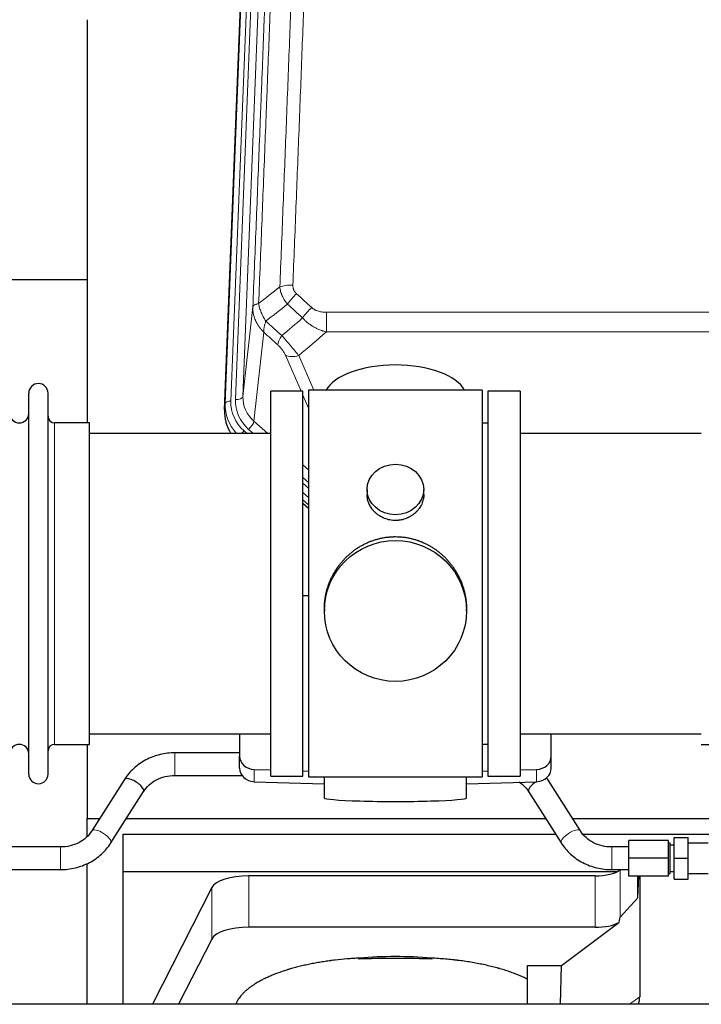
# Model space of a CAD drawing. Header units: inches. Extents: x 0 to 23760, y -13 to 16800.
# Tile 23 of 207: x 3525 to 3886, y 7582 to 8103. Entities that reach past the tile are written whole.
import ezdxf

# ---------------------------------------------------------------- set-up
doc = ezdxf.new("R2010")
doc.units = ezdxf.units.IN
doc.layers.add('254', color=7, linetype='Continuous', true_color=0xffffff)

msp = doc.modelspace()

# ---------------------------------------------------------------- linework, layer by layer
at = {"layer": '254', "color": 110, "linetype": 'Continuous', "lineweight": 13}
for p, q in [((3633.824, 7900.038), (3646.935, 8233.06)), ((3649.929, 8234.28), (3636.818, 7901.258)), ((3639.21, 7902.094), (3652.276, 8233.988)), ((3656.268, 8235.614), (3643.202, 7903.721)), ((3643.202, 7903.721), (3648.449, 7951.127)), ((3687.379, 7948.326), (3687.379, 7937.895)), ((3687.379, 7948.326), (3920.551, 7948.326)), ((3654.264, 7937.775), (3649.039, 7890.575)), ((3920.551, 7937.895), (3687.379, 7937.895)), ((3674.003, 7906.594), (3665.691, 7925.525)), ((3672.752, 7925.375), (3680.81, 7907.023)), ((3677.965, 7897.569), (3674.966, 7904.401)), ((3633.443, 7896.601), (3633.824, 7900.038)), ((3543.465, 7719.444), (3543.465, 7889.744)), ((3646.215, 7886.32), (3648.724, 7884.094)), ((3649.039, 7890.575), (3656.347, 7884.094)), ((3643.823, 7885.484), (3645.39, 7884.094)), ((3674.965, 7867.579), (3677.965, 7864.918)), ((3674.965, 7860.818), (3677.965, 7858.157)), ((3674.965, 7857.861), (3677.965, 7855.2)), ((3677.965, 7850.129), (3674.965, 7852.79)), ((3674.965, 7847.282), (3677.965, 7844.621)), ((3607.143, 7702.945), (3607.143, 7714.945)), ((3649.186, 7699.677), (3649.186, 7706.141)), ((3798.745, 7699.677), (3798.745, 7706.141)), ((3546.522, 7653.098), (3546.522, 7665.098)), ((3838.522, 7653.098), (3838.522, 7665.098)), ((3843.038, 7627.985), (3843.038, 7652.876)), ((3646.33, 7622.523), (3646.33, 7649.777)), ((3829.721, 7622.523), (3829.721, 7649.777)), ((3626.699, 7616.332), (3626.699, 7643.586)), ((3847.984, 7581.744), (3853.336, 7585.764))]:
    msp.add_line(p, q, dxfattribs=at)
at = {"layer": '254', "color": 2, "linetype": 'Continuous', "lineweight": 25}
for p, q in [((3633.443, 7896.601), (3646.561, 8229.802)), ((3560.625, 8103.321), (3560.625, 7889.744)), ((3560.67, 7965.464), (3488.637, 7965.464)), ((3529.765, 7703.694), (3529.765, 7905.494)), ((3539.965, 7703.694), (3539.965, 7905.494)), ((3674.965, 7906.594), (3657.965, 7906.594)), ((3657.965, 7702.594), (3657.965, 7906.594)), ((3674.965, 7702.594), (3674.965, 7906.594)), ((3677.965, 7907.024), (3677.965, 7702.164)), ((3769.965, 7907.024), (3677.965, 7907.024)), ((3769.965, 7907.024), (3769.965, 7702.164)), ((3772.965, 7906.594), (3772.965, 7702.594)), ((3789.965, 7906.594), (3772.965, 7906.594)), ((3789.965, 7906.594), (3789.965, 7702.594)), ((3561.965, 7889.744), (3543.465, 7889.744)), ((3561.965, 7719.444), (3561.965, 7889.744)), ((3772.965, 7889.594), (3769.965, 7889.594)), ((3657.965, 7884.094), (3561.965, 7884.094)), ((3885.965, 7884.094), (3789.965, 7884.094)), ((3708.918, 7854.463), (3708.918, 7851.89)), ((3739.013, 7851.878), (3739.013, 7854.463)), ((3677.965, 7846.353), (3674.965, 7849.015)), ((3674.965, 7847.015), (3677.965, 7844.353)), ((3677.966, 7798.197), (3674.966, 7798.105)), ((3686.326, 7791.243), (3686.326, 7790.105)), ((3761.605, 7790.105), (3761.605, 7791.243)), ((3561.965, 7725.094), (3657.965, 7725.094)), ((3641.465, 7725.094), (3641.465, 7713.233)), ((3789.965, 7725.094), (3885.965, 7725.094)), ((3806.465, 7713.233), (3806.465, 7725.094)), ((3543.465, 7719.444), (3561.965, 7719.444)), ((3560.625, 7719.447), (3560.625, 7680.24)), ((3769.965, 7719.594), (3772.965, 7719.594)), ((3885.965, 7719.444), (3904.465, 7719.444)), ((3641.465, 7714.945), (3607.143, 7714.945)), ((3641.465, 7706.769), (3641.465, 7713.233)), ((3806.465, 7706.769), (3806.465, 7713.233)), ((3649.186, 7706.141), (3657.966, 7705.869)), ((3674.966, 7705.343), (3677.966, 7705.25)), ((3769.965, 7705.25), (3772.964, 7705.343)), ((3789.965, 7705.869), (3798.745, 7706.141)), ((3580.432, 7700.84), (3563.112, 7673.651)), ((3607.143, 7702.945), (3642.727, 7702.945)), ((3649.186, 7699.677), (3686.302, 7698.527)), ((3657.965, 7702.594), (3674.965, 7702.594)), ((3677.965, 7702.164), (3725.277, 7702.164)), ((3686.301, 7702.164), (3686.301, 7691.1)), ((3725.277, 7702.164), (3769.965, 7702.164)), ((3761.628, 7698.527), (3798.745, 7699.677)), ((3761.629, 7691.1), (3761.629, 7702.164)), ((3772.965, 7702.594), (3789.965, 7702.594)), ((3821.931, 7673.651), (3804.611, 7700.84)), ((3573.233, 7667.203), (3590.553, 7694.393)), ((3794.49, 7694.393), (3811.811, 7667.203)), ((3560.625, 7670.664), (3560.625, 7680.24)), ((3560.625, 7680.24), (3567.313, 7680.24)), ((3581.541, 7680.24), (3803.512, 7680.24)), ((3817.733, 7680.24), (4048.625, 7680.24)), ((3579.625, 7671.929), (3579.625, 7652.126)), ((3579.625, 7671.929), (3808.795, 7671.929)), ((3823.361, 7671.929), (4009.625, 7671.929)), ((3847.522, 7659.098), (3847.522, 7668.598)), ((3868.522, 7668.598), (3847.522, 7668.598)), ((3868.522, 7659.098), (3868.522, 7668.598)), ((3871.522, 7659.098), (3871.522, 7670.098)), ((3871.522, 7670.098), (3879.022, 7670.098)), ((3879.022, 7659.098), (3879.022, 7670.098)), ((3546.522, 7665.098), (3390.522, 7665.098)), ((3847.522, 7665.098), (3838.522, 7665.098)), ((3869.522, 7667.098), (3868.522, 7667.098)), ((3869.522, 7651.098), (3869.522, 7667.098)), ((3871.522, 7666.098), (3869.522, 7666.098)), ((3889.522, 7667.098), (3879.022, 7667.098)), ((3847.522, 7649.598), (3847.522, 7659.098)), ((3868.522, 7659.098), (3847.522, 7659.098)), ((3868.522, 7649.598), (3868.522, 7659.098)), ((3871.522, 7648.098), (3871.522, 7659.098)), ((3871.522, 7659.098), (3879.022, 7659.098)), ((3879.022, 7648.098), (3879.022, 7659.098)), ((3390.522, 7653.098), (3546.522, 7653.098)), ((3560.625, 7581.744), (3560.625, 7656.343)), ((3579.625, 7652.126), (3579.625, 7581.746)), ((3579.625, 7652.126), (3841.818, 7652.126)), ((3838.522, 7653.098), (3847.522, 7653.098)), ((3843.339, 7653.098), (3843.038, 7652.876)), ((3869.522, 7652.098), (3871.522, 7652.098)), ((3829.721, 7649.777), (3646.33, 7649.777)), ((3868.522, 7649.598), (3847.522, 7649.598)), ((3852.356, 7638.131), (3852.356, 7649.598)), ((3852.356, 7638.131), (3852.909, 7649.598)), ((3853.336, 7649.598), (3853.336, 7585.764)), ((3868.522, 7651.098), (3869.522, 7651.098)), ((3871.522, 7648.098), (3879.022, 7648.098)), ((3879.022, 7651.098), (3889.522, 7651.098)), ((3626.699, 7643.586), (3595.235, 7581.745)), ((3843.038, 7627.985), (3852.356, 7638.131)), ((3829.721, 7622.523), (3646.33, 7622.523)), ((3811.949, 7602.36), (3842.202, 7625.079)), ((3626.699, 7616.332), (3609.101, 7581.744)), ((3793.912, 7581.743), (3793.912, 7602.36)), ((3793.912, 7602.36), (3811.949, 7602.36)), ((3811.346, 7581.744), (3811.949, 7602.36)), ((6190.022, 7581.744), (3288.022, 7581.744))]:
    msp.add_line(p, q, dxfattribs=at)
for centre, radius, start, end in [((3534.865, 7905.494), 5.1, 0, 180), ((3524.765, 7894.744), 5, 180, 0), ((3543.465, 7893.244), 3.5, 180, 270), ((3524.765, 7714.444), 5, 0, 180), ((3543.465, 7715.944), 3.5, 90, 180), ((3534.865, 7703.694), 5.1, 180, 0)]:
    msp.add_arc(centre, radius, start, end, dxfattribs=at)
at = {"layer": '254', "color": 110, "linetype": 'Continuous', "lineweight": 13}
for centre, major_axis, ratio, start_param, end_param in [((3669.64, 7958.418), (9.992, -0.404), 0.431453, 1.5882535, 2.3480729), ((3671.612, 7953.824), (-6.729, -7.397), 0.3051216, 4.388767, 5.1358022), ((3679.621, 7946.532), (6.736, 7.391), 0.3030979, 1.2497453, 1.9956357), ((3668.665, 7937.145), (6.719, 7.407), 0.3029797, 1.994528, 2.7400357), ((3672.752, 7931.547), (9.156, 4.02), 0.5833249, 3.617995, 4.4616661), ((3663.229, 7901.375), (-24.034, -0.11), 0.8859493, 6.2442616, 7.0633748), ((3639.21, 7903.941), (-3.997, 0.157), 0.4614673, 1.5889619, 3.1073983), ((3663.229, 7903.222), (-20.033, -0.591), 0.8872905, 6.2219242, 7.0410373), ((3660.837, 7899.155), (27.029, -0.244), 0.8851019, 3.1148362, 3.8326992), ((3636.818, 7899.873), (-2.998, 0.118), 0.4614673, 4.7305545, 6.248991), ((3660.837, 7900.54), (-24.034, -0.11), 0.8859493, 6.2442616, 7.0633748), ((3646.215, 7888.167), (-2.654, -2.992), 0.3265056, 1.2180917, 2.7365282), ((3643.823, 7884.099), (-1.991, -2.244), 0.3265056, 4.3596844, 4.9963838), ((3568.172, 7670.427), (5.06, -3.224), 0.3659982, 0, 3.1309898), ((3816.871, 7670.427), (-5.06, -3.224), 0.3659982, 3.1521955, 6.2831853)]:
    msp.add_ellipse(centre, major_axis=major_axis, ratio=ratio, start_param=start_param, end_param=end_param, dxfattribs=at)
at = {"layer": '254', "color": 2, "linetype": 'Continuous', "lineweight": 25}
for centre, major_axis, ratio, start_param, end_param in [((3723.965, 7903.052), (-37.64, 0), 0.4617486, 3.372107, 6.0525728), ((3660.465, 7895.792), (-27.038, -0.124), 0.8859493, 6.2442616, 6.7882167), ((3649.465, 7713.233), (-8, 0), 0.8870108, 0, 1.5358897), ((3798.465, 7713.233), (-8, 0), 0.8870108, 1.6057029, 3.1415927), ((3649.465, 7706.769), (-8, 0), 0.8870108, 0, 1.5358897), ((3798.465, 7706.769), (-8, 0), 0.8870108, 1.6057029, 3.1415927), ((3585.493, 7697.616), (5.06, -3.224), 0.3659982, 0, 3.1415927), ((3799.551, 7697.616), (-5.06, -3.224), 0.3659982, 4.6468082, 6.2831853), ((3799.551, 7697.616), (-5.06, -3.224), 0.3659982, 3.1415927, 3.5907422), ((3723.965, 7691.1), (-37.664, 0), 0.0504434, 0, 3.1415927), ((3829.721, 7655.517), (-15, 0), 0.3826834, 1.5707963, 2.6633841), ((3646.33, 7642.124), (20, 0), 0.3826834, 1.5707963, 2.9492947), ((3829.721, 7281.753), (-13.469, -346.314), 0.0190642, 3.1640389, 3.2737854), ((3646.33, 7614.869), (20, 0), 0.3826834, 1.5707963, 2.9492947), ((3829.721, 7628.263), (-15, 0), 0.3826834, 1.5707963, 2.5536377), ((3723.962, 7573.911), (86.5, 0), 0.3826834, 1.3483772, 1.7943795), ((3834.241, 7586.365), (19.053, -1.602), 0.7899984, 6.0790009, 6.3495024)]:
    msp.add_ellipse(centre, major_axis=major_axis, ratio=ratio, start_param=start_param, end_param=end_param, dxfattribs=at)
for centre, major_axis, ratio in [((3723.965, 7854.463), (15.048, 0), 0.8870108), ((3723.965, 7790.105), (-37.64, 0), 0.9914449)]:
    msp.add_ellipse(centre, major_axis=major_axis, ratio=ratio, dxfattribs=at)
at = {"layer": '254', "color": 110, "linetype": 'Continuous', "lineweight": 13}
for points, knots in [([(3662.757, 7961.774), (3663.315, 7975.587), (3664.417, 8003.083), (3666.027, 8043.935), (3667.07, 8070.909), (3667.842, 8091.041), (3668.225, 8101.083), (3668.604, 8111.089), (3668.855, 8117.751), (3668.981, 8121.078), (3669.605, 8137.692), (3670.097, 8150.912), (3670.823, 8170.636), (3671.063, 8177.192), (3671.54, 8190.266), (3671.776, 8196.785), (3672.479, 8216.283), (3673.401, 8242.129), (3674.292, 8267.675), (3674.731, 8280.372)], [0, 0, 0, 0, 0.125, 0.25, 0.375, 0.375, 0.4375, 0.46875, 0.46875, 0.5, 0.5, 0.625, 0.625, 0.6875, 0.6875, 0.75, 0.75, 0.875, 1, 1, 1, 1]), ([(3681.598, 8281.738), (3681.161, 8269.025), (3680.27, 8243.447), (3679.35, 8217.567), (3678.648, 8198.044), (3678.412, 8191.518), (3677.936, 8178.427), (3677.696, 8171.863), (3676.971, 8152.113), (3676.479, 8138.876), (3675.856, 8122.241), (3675.731, 8118.91), (3675.479, 8112.239), (3675.101, 8102.221), (3674.719, 8092.167), (3673.948, 8072.008), (3672.906, 8045), (3671.298, 8004.096), (3670.197, 7976.566), (3669.64, 7962.735)], [0, 0, 0, 0, 0.125, 0.25, 0.25, 0.3125, 0.3125, 0.375, 0.375, 0.5, 0.5, 0.53125, 0.53125, 0.5625, 0.625, 0.625, 0.75, 0.875, 1, 1, 1, 1]), ([(3648.449, 7951.127), (3649.019, 7965.127), (3650.144, 7992.994), (3651.238, 8020.598), (3652.047, 8041.202), (3652.449, 8051.479), (3652.913, 8063.426), (3653.11, 8068.537), (3653.242, 8071.942), (3653.308, 8073.643), (3653.635, 8082.145), (3654.026, 8092.321), (3654.476, 8104.147), (3654.668, 8109.205), (3654.796, 8112.575), (3654.859, 8114.259), (3655.432, 8129.402), (3656.433, 8156.171), (3657.888, 8195.865), (3659.294, 8235.098), (3660.2, 8260.948), (3660.645, 8273.795)], [0, 0, 0, 0, 0.125, 0.25, 0.25, 0.3125, 0.34375, 0.359375, 0.359375, 0.375, 0.375, 0.4375, 0.46875, 0.484375, 0.484375, 0.5, 0.5, 0.625, 0.75, 0.875, 1, 1, 1, 1]), ([(3663.734, 8276.803), (3663.678, 8275.191), (3663.622, 8273.578), (3663.51, 8270.349), (3663.342, 8265.502), (3662.946, 8254.167), (3662.603, 8244.407), (3661.909, 8224.831), (3660.969, 8198.575), (3659.511, 8158.73), (3658.506, 8131.859), (3657.932, 8116.658), (3657.869, 8114.967), (3657.741, 8111.585), (3657.548, 8106.507), (3657.097, 8094.637), (3656.705, 8084.422), (3656.377, 8075.888), (3656.311, 8074.18), (3656.179, 8070.762), (3655.981, 8065.632), (3655.515, 8053.64), (3655.113, 8043.324), (3654.301, 8022.642), (3653.204, 7994.933), (3652.076, 7966.96), (3651.505, 7952.907)], [0, 0, 0, 0, 0.015625, 0.015625, 0.03125, 0.0625, 0.125, 0.125, 0.25, 0.375, 0.5, 0.5, 0.515625, 0.515625, 0.53125, 0.5625, 0.625, 0.625, 0.640625, 0.640625, 0.65625, 0.6875, 0.75, 0.75, 0.875, 1, 1, 1, 1]), ([(3666.789, 7952.657), (3666.499, 7953.001), (3666.222, 7953.352), (3665.893, 7953.8), (3665.828, 7953.89), (3665.7, 7954.071), (3665.637, 7954.161), (3665.45, 7954.435), (3665.33, 7954.618), (3664.98, 7955.171), (3664.546, 7955.918), (3664.173, 7956.681), (3663.917, 7957.26), (3663.836, 7957.454), (3663.72, 7957.747), (3663.682, 7957.845), (3663.609, 7958.041), (3663.573, 7958.139), (3663.401, 7958.63), (3663.28, 7959.022), (3663.073, 7959.808), (3662.899, 7960.594), (3662.793, 7961.381), (3662.757, 7961.774)], [0, 0, 0, 0, 0.125, 0.125, 0.15625, 0.15625, 0.1875, 0.1875, 0.25, 0.25, 0.375, 0.5, 0.5, 0.5625, 0.5625, 0.59375, 0.59375, 0.625, 0.625, 0.75, 0.75, 0.875, 1, 1, 1, 1]), ([(3671.612, 7958.123), (3671.446, 7958.275), (3671.288, 7958.434), (3671.101, 7958.642), (3671.065, 7958.683), (3670.993, 7958.768), (3670.957, 7958.811), (3670.853, 7958.94), (3670.786, 7959.028), (3670.593, 7959.294), (3670.359, 7959.659), (3670.168, 7960.044), (3670.042, 7960.34), (3670.003, 7960.441), (3669.949, 7960.593), (3669.931, 7960.644), (3669.898, 7960.746), (3669.882, 7960.798), (3669.806, 7961.055), (3669.758, 7961.262), (3669.685, 7961.678), (3669.661, 7961.888), (3669.634, 7962.31), (3669.631, 7962.522), (3669.64, 7962.735)], [0, 0, 0, 0, 0.125, 0.125, 0.15625, 0.15625, 0.1875, 0.1875, 0.25, 0.25, 0.375, 0.5, 0.5, 0.5625, 0.5625, 0.59375, 0.59375, 0.625, 0.625, 0.75, 0.75, 0.875, 0.875, 1, 1, 1, 1]), ([(3654.264, 7937.775), (3654.247, 7937.792), (3654.213, 7937.826), (3654.161, 7937.876), (3654.11, 7937.927), (3654.059, 7937.977), (3654.008, 7938.028), (3653.957, 7938.08), (3653.907, 7938.131), (3653.856, 7938.183), (3653.806, 7938.234), (3653.756, 7938.286), (3653.706, 7938.338), (3653.656, 7938.39), (3653.607, 7938.443), (3653.557, 7938.495), (3653.508, 7938.548), (3653.459, 7938.601), (3653.41, 7938.654), (3653.361, 7938.707), (3653.312, 7938.761), (3653.264, 7938.814), (3653.216, 7938.868), (3653.168, 7938.922), (3653.12, 7938.976), (3653.072, 7939.03), (3653.024, 7939.085), (3652.977, 7939.139), (3652.93, 7939.194), (3652.883, 7939.249), (3652.836, 7939.304), (3652.789, 7939.359), (3652.743, 7939.415), (3652.696, 7939.47), (3652.65, 7939.526), (3652.604, 7939.582), (3652.559, 7939.638), (3652.513, 7939.694), (3652.468, 7939.751), (3652.423, 7939.807), (3652.378, 7939.864), (3652.333, 7939.921), (3652.288, 7939.978), (3652.244, 7940.035), (3652.2, 7940.093), (3652.156, 7940.15), (3652.112, 7940.208), (3652.069, 7940.266), (3652.025, 7940.324), (3651.982, 7940.382), (3651.939, 7940.44), (3651.896, 7940.499), (3651.854, 7940.557), (3651.811, 7940.616), (3651.769, 7940.675), (3651.727, 7940.734), (3651.686, 7940.793), (3651.644, 7940.853), (3651.603, 7940.912), (3651.562, 7940.972), (3651.521, 7941.032), (3651.48, 7941.092), (3651.44, 7941.152), (3651.4, 7941.212), (3651.36, 7941.273), (3651.32, 7941.333), (3651.281, 7941.394), (3651.241, 7941.455), (3651.202, 7941.516), (3651.163, 7941.577), (3651.125, 7941.639), (3651.086, 7941.7), (3651.048, 7941.762), (3651.01, 7941.823), (3650.973, 7941.885), (3650.935, 7941.947), (3650.898, 7942.01), (3650.861, 7942.072), (3650.824, 7942.134), (3650.788, 7942.197), (3650.751, 7942.26), (3650.715, 7942.323), (3650.679, 7942.386), (3650.644, 7942.449), (3650.609, 7942.512), (3650.574, 7942.576), (3650.539, 7942.639), (3650.504, 7942.703), (3650.47, 7942.767), (3650.436, 7942.831), (3650.402, 7942.895), (3650.368, 7942.959), (3650.335, 7943.023), (3650.302, 7943.088), (3650.269, 7943.153), (3650.236, 7943.217), (3650.204, 7943.282), (3650.172, 7943.347), (3650.14, 7943.412), (3650.109, 7943.478), (3650.078, 7943.543), (3650.046, 7943.608), (3650.016, 7943.674), (3649.985, 7943.74), (3649.955, 7943.806), (3649.925, 7943.872), (3649.895, 7943.938), (3649.866, 7944.004), (3649.668, 7944.455), (3649.334, 7945.305), (3648.945, 7946.573), (3648.659, 7947.872), (3648.482, 7949.194), (3648.438, 7950.121), (3648.439, 7950.645), (3648.44, 7950.766), (3648.442, 7950.886), (3648.445, 7951.006), (3648.448, 7951.087), (3648.449, 7951.127)], [0, 0, 0, 0, 0.0045083, 0.0090195, 0.0135338, 0.0180512, 0.0225715, 0.0270949, 0.0316214, 0.0361509, 0.0406834, 0.0452189, 0.0497575, 0.0542992, 0.0588439, 0.0633916, 0.0679424, 0.0724963, 0.0770532, 0.0816132, 0.0861762, 0.0907423, 0.0953114, 0.0998837, 0.104459, 0.1090373, 0.1136188, 0.1182033, 0.1227909, 0.1273815, 0.1319753, 0.1365721, 0.141172, 0.145775, 0.1503811, 0.1549903, 0.1596025, 0.1642179, 0.1688364, 0.1734579, 0.1780826, 0.1827103, 0.1873412, 0.1919752, 0.1966123, 0.2012524, 0.2058957, 0.2105422, 0.2151917, 0.2198443, 0.2245001, 0.229159, 0.233821, 0.2384861, 0.2431544, 0.2478258, 0.2525003, 0.2571779, 0.2618587, 0.2665427, 0.2712297, 0.2759199, 0.2806133, 0.2853097, 0.2900094, 0.2947122, 0.2994181, 0.3041272, 0.3088394, 0.3135548, 0.3182733, 0.322995, 0.3277199, 0.3324479, 0.3371791, 0.3419135, 0.346651, 0.3513917, 0.3561355, 0.3608826, 0.3656328, 0.3703861, 0.3751427, 0.3799024, 0.3846654, 0.3894315, 0.3942008, 0.3989732, 0.4037489, 0.4085278, 0.4133098, 0.4180951, 0.4228835, 0.4276751, 0.43247, 0.437268, 0.4420692, 0.4468737, 0.4516813, 0.4564922, 0.4613063, 0.4661235, 0.470944, 0.4757677, 0.4805947, 0.4854248, 0.4902582, 0.4950947, 0.4999345, 0.5888915, 0.6791125, 0.7706071, 0.8633844, 0.9574535, 0.965938, 0.9744348, 0.9829441, 0.9914659, 1, 1, 1, 1]), ([(3651.505, 7952.907), (3651.278, 7952.871), (3651.062, 7952.829), (3650.652, 7952.733), (3650.458, 7952.68), (3650.094, 7952.564), (3649.924, 7952.5), (3649.61, 7952.365), (3649.465, 7952.292), (3649.204, 7952.139), (3649.087, 7952.058), (3648.881, 7951.889), (3648.792, 7951.8), (3648.569, 7951.526), (3648.479, 7951.331), (3648.449, 7951.127)], [0, 0, 0, 0, 0.125, 0.125, 0.25, 0.25, 0.375, 0.375, 0.5, 0.5, 0.625, 0.625, 0.75, 0.75, 1, 1, 1, 1]), ([(3655.37, 7943.661), (3654.867, 7944.41), (3654.405, 7945.176), (3653.778, 7946.338), (3653.581, 7946.728), (3653.209, 7947.509), (3653.034, 7947.9), (3652.546, 7949.074), (3652.269, 7949.856), (3651.812, 7951.4), (3651.633, 7952.163), (3651.505, 7952.907)], [0, 0, 0, 0, 0.25, 0.25, 0.375, 0.375, 0.5, 0.5, 0.75, 0.75, 1, 1, 1, 1]), ([(3687.379, 7948.326), (3687.025, 7948.326), (3686.672, 7948.337), (3686.231, 7948.364), (3686.143, 7948.37), (3685.967, 7948.383), (3685.879, 7948.391), (3685.615, 7948.416), (3685.44, 7948.435), (3684.918, 7948.502), (3684.574, 7948.559), (3683.891, 7948.698), (3683.553, 7948.78), (3682.886, 7948.975), (3682.556, 7949.086), (3682.19, 7949.231), (3682.15, 7949.247), (3682.069, 7949.28), (3681.949, 7949.331), (3681.671, 7949.453), (3681.439, 7949.566), (3680.985, 7949.805), (3680.693, 7949.979), (3680.137, 7950.363), (3679.871, 7950.573), (3679.621, 7950.802)], [0, 0, 0, 0, 0.125, 0.125, 0.15625, 0.15625, 0.1875, 0.1875, 0.25, 0.25, 0.375, 0.375, 0.5, 0.5, 0.625, 0.625, 0.640625, 0.640625, 0.65625, 0.6875, 0.75, 0.75, 0.875, 0.875, 1, 1, 1, 1]), ([(3654.264, 7937.775), (3654.218, 7938.147), (3654.209, 7938.559), (3654.25, 7939.224), (3654.272, 7939.454), (3654.335, 7939.928), (3654.375, 7940.172), (3654.471, 7940.673), (3654.528, 7940.93), (3654.657, 7941.454), (3654.729, 7941.721), (3654.888, 7942.263), (3654.975, 7942.539), (3655.163, 7943.096), (3655.263, 7943.378), (3655.37, 7943.661)], [0, 0, 0, 0, 0.25, 0.25, 0.375, 0.375, 0.5, 0.5, 0.625, 0.625, 0.75, 0.75, 0.875, 0.875, 1, 1, 1, 1]), ([(3687.379, 7937.895), (3686.782, 7938.047), (3686.114, 7938.241), (3685.45, 7938.461), (3685.303, 7938.511), (3685.229, 7938.536), (3685.009, 7938.612), (3684.862, 7938.664), (3684.425, 7938.824), (3684.135, 7938.936), (3683.273, 7939.286), (3682.708, 7939.538), (3681.595, 7940.083), (3681.048, 7940.375), (3680.242, 7940.846), (3679.843, 7941.089), (3679.449, 7941.344), (3679.253, 7941.473), (3679.188, 7941.517), (3679.058, 7941.605), (3678.993, 7941.649), (3678.414, 7942.048), (3677.918, 7942.42), (3676.963, 7943.197), (3676.504, 7943.603), (3675.624, 7944.448), (3675.204, 7944.888), (3674.803, 7945.346)], [0, 0, 0, 0, 0.125, 0.140625, 0.140625, 0.15625, 0.15625, 0.1875, 0.1875, 0.25, 0.25, 0.375, 0.375, 0.5, 0.5, 0.5625, 0.59375, 0.59375, 0.609375, 0.609375, 0.625, 0.625, 0.75, 0.75, 0.875, 0.875, 1, 1, 1, 1]), ([(3672.752, 7925.375), (3672.43, 7925.776), (3672.1, 7926.185), (3671.423, 7927.018), (3671.075, 7927.442), (3670.541, 7928.091), (3670.361, 7928.31), (3670.088, 7928.64), (3669.996, 7928.751), (3669.858, 7928.918), (3669.811, 7928.974), (3669.719, 7929.085), (3669.672, 7929.141), (3669.254, 7929.644), (3668.503, 7930.542), (3667.738, 7931.447), (3667.159, 7932.129), (3666.965, 7932.357), (3666.673, 7932.699), (3666.575, 7932.814), (3666.429, 7932.985), (3666.38, 7933.042), (3666.282, 7933.157), (3666.233, 7933.214), (3665.792, 7933.727), (3665.403, 7934.179), (3664.627, 7935.073), (3664.241, 7935.517), (3663.857, 7935.955)], [0, 0, 0, 0, 0.125, 0.125, 0.25, 0.25, 0.3125, 0.3125, 0.34375, 0.34375, 0.359375, 0.359375, 0.375, 0.375, 0.5, 0.625, 0.625, 0.6875, 0.6875, 0.71875, 0.71875, 0.734375, 0.734375, 0.75, 0.75, 0.875, 0.875, 1, 1, 1, 1]), ([(3661.604, 7931.123), (3661.823, 7930.924), (3662.039, 7930.717), (3662.465, 7930.288), (3662.675, 7930.066), (3662.933, 7929.777), (3662.984, 7929.719), (3663.086, 7929.602), (3663.237, 7929.426), (3663.383, 7929.248), (3663.67, 7928.892), (3663.852, 7928.652), (3664.202, 7928.167), (3664.369, 7927.922), (3664.549, 7927.644), (3664.568, 7927.613), (3664.608, 7927.551), (3664.666, 7927.458), (3664.799, 7927.244), (3664.906, 7927.061), (3665.114, 7926.699), (3665.242, 7926.46), (3665.48, 7925.988), (3665.59, 7925.755), (3665.691, 7925.525)], [0, 0, 0, 0, 0.125, 0.125, 0.25, 0.25, 0.28125, 0.28125, 0.3125, 0.375, 0.375, 0.5, 0.5, 0.625, 0.625, 0.640625, 0.640625, 0.65625, 0.6875, 0.75, 0.75, 0.875, 0.875, 1, 1, 1, 1])]:
    msp.add_open_spline(points, degree=3, knots=knots, dxfattribs=at)
for points in [[(3651.505, 7952.907), (3655.254, 7955.867), (3659.004, 7958.823), (3662.757, 7961.774)], [(3671.612, 7958.123), (3674.282, 7955.685), (3676.951, 7953.244), (3679.621, 7950.802)], [(3666.789, 7952.657), (3662.981, 7949.663), (3659.174, 7946.664), (3655.37, 7943.661)], [(3674.803, 7945.346), (3672.132, 7947.785), (3669.461, 7950.222), (3666.789, 7952.657)], [(3655.37, 7943.661), (3658.199, 7941.095), (3661.028, 7938.526), (3663.857, 7935.955)], [(3663.857, 7935.955), (3667.508, 7939.084), (3671.156, 7942.214), (3674.803, 7945.346)], [(3661.604, 7931.123), (3659.157, 7933.342), (3656.711, 7935.56), (3654.264, 7937.775)], [(3687.379, 7937.895), (3682.507, 7933.719), (3677.631, 7929.546), (3672.752, 7925.375)]]:
    msp.add_open_spline(points, degree=3, dxfattribs=at)
at = {"layer": '254', "color": 2, "linetype": 'Continuous', "lineweight": 25}
for points, knots in [([(3739.013, 7851.88), (3739.013, 7851.45), (3738.989, 7851.018), (3738.929, 7850.472), (3738.915, 7850.361), (3738.885, 7850.14), (3738.835, 7849.81), (3738.772, 7849.482), (3738.627, 7848.83), (3738.508, 7848.4), (3738.223, 7847.549), (3738.058, 7847.128), (3737.775, 7846.504), (3737.675, 7846.297), (3737.542, 7846.04), (3737.515, 7845.989), (3737.461, 7845.886), (3737.378, 7845.734), (3737.293, 7845.583), (3737.002, 7845.083), (3736.749, 7844.695), (3736.205, 7843.941), (3735.914, 7843.576), (3735.447, 7843.047), (3735.286, 7842.873), (3735.038, 7842.617), (3734.912, 7842.49), (3734.783, 7842.365), (3734.697, 7842.282), (3734.653, 7842.241), (3734.259, 7841.872), (3733.894, 7841.562), (3733.136, 7840.977), (3732.743, 7840.702), (3731.929, 7840.188), (3731.508, 7839.949), (3730.963, 7839.672), (3730.854, 7839.618), (3730.632, 7839.512), (3730.521, 7839.46), (3730.185, 7839.309), (3729.959, 7839.214), (3729.276, 7838.945), (3728.814, 7838.787), (3727.876, 7838.516), (3727.4, 7838.401), (3726.676, 7838.263), (3726.433, 7838.223), (3726.066, 7838.17), (3725.943, 7838.154), (3725.758, 7838.132), (3725.696, 7838.125), (3725.572, 7838.112), (3725.511, 7838.106), (3724.955, 7838.053), (3724.462, 7838.03), (3723.48, 7838.03), (3722.99, 7838.053), (3722.012, 7838.144), (3721.525, 7838.213), (3720.917, 7838.328), (3720.795, 7838.352), (3720.553, 7838.404), (3720.19, 7838.486), (3719.833, 7838.58), (3719.127, 7838.784), (3718.665, 7838.942), (3717.759, 7839.298), (3717.315, 7839.497), (3716.663, 7839.826), (3716.448, 7839.941), (3716.129, 7840.122), (3716.024, 7840.183), (3715.814, 7840.309), (3715.71, 7840.372), (3715.197, 7840.696), (3714.802, 7840.972), (3714.045, 7841.555), (3713.682, 7841.863), (3712.988, 7842.511), (3712.657, 7842.851), (3712.302, 7843.252), (3712.263, 7843.297), (3712.186, 7843.387), (3712.07, 7843.522), (3711.808, 7843.842), (3711.596, 7844.121), (3711.186, 7844.687), (3710.934, 7845.074), (3710.471, 7845.868), (3710.261, 7846.274), (3709.976, 7846.898), (3709.887, 7847.109), (3709.761, 7847.428), (3709.72, 7847.535), (3709.643, 7847.748), (3709.605, 7847.855), (3709.425, 7848.391), (3709.306, 7848.821), (3709.113, 7849.687), (3709.041, 7850.123), (3708.967, 7850.779), (3708.949, 7850.998), (3708.93, 7851.328), (3708.923, 7851.493), (3708.92, 7851.659), (3708.918, 7851.769), (3708.918, 7851.824), (3708.918, 7851.882), (3708.918, 7851.885), (3708.918, 7851.887)], [0, 0, 0, 0, 0.0308202, 0.0308202, 0.0386347, 0.0386347, 0.0464491, 0.062078, 0.062078, 0.0933358, 0.0933358, 0.1245936, 0.1245936, 0.1402226, 0.1402226, 0.1441298, 0.1441298, 0.148037, 0.1558515, 0.1558515, 0.1871093, 0.1871093, 0.2183671, 0.2183671, 0.233996, 0.233996, 0.2418105, 0.2457177, 0.2457177, 0.2496249, 0.2496249, 0.2808827, 0.2808827, 0.3121405, 0.3121405, 0.3433983, 0.3433983, 0.3512128, 0.3512128, 0.3590273, 0.3590273, 0.3746562, 0.3746562, 0.405914, 0.405914, 0.4371718, 0.4371718, 0.4528007, 0.4528007, 0.4606152, 0.4606152, 0.4645224, 0.4645224, 0.4684296, 0.4684296, 0.4996874, 0.4996874, 0.5309452, 0.5309452, 0.5622031, 0.5622031, 0.5700175, 0.5700175, 0.577832, 0.5934609, 0.5934609, 0.6247187, 0.6247187, 0.6559765, 0.6559765, 0.6716054, 0.6716054, 0.6794199, 0.6794199, 0.6872343, 0.6872343, 0.7184921, 0.7184921, 0.7497499, 0.7497499, 0.7810078, 0.7810078, 0.784915, 0.784915, 0.7888222, 0.7966367, 0.8122656, 0.8122656, 0.8435234, 0.8435234, 0.8747812, 0.8747812, 0.8904101, 0.8904101, 0.8982246, 0.8982246, 0.906039, 0.906039, 0.9372968, 0.9372968, 0.9685546, 0.9685546, 0.9841835, 0.9841835, 0.991998, 0.9959052, 0.9959052, 0.9998125, 0.9998125, 1, 1, 1, 1]), ([(3686.326, 7791.196), (3686.326, 7791.208), (3686.325, 7791.835), (3686.357, 7793.076), (3686.494, 7794.917), (3686.723, 7796.754), (3686.937, 7797.978), (3687.12, 7798.894), (3687.201, 7799.276), (3687.289, 7799.658), (3687.324, 7799.81), (3687.342, 7799.887), (3687.397, 7800.115), (3687.583, 7800.876), (3687.959, 7802.227), (3688.545, 7803.996), (3689.213, 7805.73), (3689.963, 7807.431), (3690.796, 7809.098), (3691.406, 7810.187), (3691.805, 7810.86), (3691.886, 7810.994), (3692.048, 7811.261), (3692.295, 7811.66), (3692.547, 7812.054), (3693.061, 7812.833), (3693.769, 7813.853), (3694.897, 7815.324), (3696.091, 7816.738), (3697.353, 7818.095), (3698.238, 7818.961), (3698.92, 7819.596), (3699.265, 7819.91), (3699.616, 7820.218), (3699.852, 7820.422), (3699.971, 7820.524), (3700.565, 7821.026), (3701.532, 7821.804), (3703.03, 7822.894), (3704.574, 7823.906), (3706.164, 7824.842), (3707.803, 7825.701), (3708.927, 7826.221), (3709.783, 7826.591), (3710.213, 7826.771), (3710.649, 7826.943), (3710.868, 7827.028), (3710.941, 7827.056), (3711.087, 7827.112), (3711.744, 7827.36), (3712.994, 7827.791), (3714.776, 7828.306), (3716.577, 7828.73), (3718.395, 7829.061), (3720.232, 7829.3), (3721.469, 7829.396), (3722.402, 7829.445), (3722.869, 7829.463), (3723.416, 7829.474), (3723.652, 7829.476), (3723.808, 7829.477), (3723.887, 7829.477), (3723.965, 7829.477)], [0, 0, 0, 0, 0.0006246, 0.0318551, 0.0630856, 0.0943161, 0.1255465, 0.1255465, 0.1411618, 0.1450656, 0.1450656, 0.1489694, 0.1489694, 0.156777, 0.1880075, 0.219238, 0.2504685, 0.2816989, 0.3129294, 0.3441599, 0.3441599, 0.3519675, 0.3519675, 0.3597751, 0.3753904, 0.3753904, 0.4066209, 0.4378513, 0.4690818, 0.5003123, 0.5315428, 0.5315428, 0.547158, 0.5549656, 0.5549656, 0.5627733, 0.5627733, 0.5940037, 0.6252342, 0.6564647, 0.6876952, 0.7189257, 0.7501562, 0.7501562, 0.7657714, 0.773579, 0.773579, 0.7774828, 0.7774828, 0.7813866, 0.8126171, 0.8438476, 0.8750781, 0.9063086, 0.937539, 0.9687695, 0.9687695, 0.9843848, 0.9921924, 0.9960962, 0.9960962, 1, 1, 1, 1]), ([(3723.965, 7829.477), (3724.593, 7829.477), (3725.842, 7829.444), (3727.699, 7829.3), (3729.539, 7829.06), (3731.362, 7828.728), (3733.169, 7828.303), (3734.362, 7827.957), (3735.253, 7827.674), (3735.549, 7827.576), (3735.918, 7827.448), (3735.992, 7827.422), (3736.14, 7827.37), (3736.36, 7827.291), (3737.166, 7826.996), (3738.461, 7826.472), (3740.143, 7825.693), (3741.78, 7824.834), (3743.374, 7823.896), (3744.923, 7822.878), (3745.927, 7822.147), (3746.545, 7821.672), (3746.668, 7821.577), (3746.913, 7821.384), (3747.278, 7821.093), (3747.637, 7820.797), (3748.347, 7820.196), (3749.271, 7819.374), (3750.592, 7818.08), (3751.85, 7816.726), (3753.044, 7815.311), (3753.798, 7814.327), (3754.347, 7813.574), (3754.618, 7813.193), (3754.882, 7812.807), (3755.057, 7812.548), (3755.144, 7812.417), (3755.573, 7811.764), (3756.233, 7810.707), (3757.142, 7809.085), (3757.97, 7807.426), (3758.717, 7805.731), (3759.385, 7804), (3759.775, 7802.821), (3760.047, 7801.928), (3760.178, 7801.479), (3760.321, 7800.951), (3760.381, 7800.723), (3760.42, 7800.572), (3760.439, 7800.496), (3760.611, 7799.812), (3760.886, 7798.595), (3761.206, 7796.765), (3761.435, 7794.93), (3761.573, 7793.092), (3761.605, 7791.844), (3761.605, 7791.21), (3761.605, 7791.19)], [0, 0, 0, 0, 0.0312188, 0.0624376, 0.0936563, 0.1248751, 0.1560939, 0.1873127, 0.1873127, 0.2029221, 0.2029221, 0.2068244, 0.2068244, 0.2107268, 0.2185315, 0.2497502, 0.280969, 0.3121878, 0.3434066, 0.3746254, 0.4058442, 0.4058442, 0.4136489, 0.4136489, 0.4214535, 0.4370629, 0.4370629, 0.4682817, 0.4995005, 0.5307193, 0.5619381, 0.5931568, 0.5931568, 0.6087662, 0.6165709, 0.6165709, 0.6243756, 0.6243756, 0.6555944, 0.6868132, 0.718032, 0.7492507, 0.7804695, 0.8116883, 0.8116883, 0.8272977, 0.8351024, 0.8390047, 0.8390047, 0.8429071, 0.8429071, 0.8741259, 0.9053447, 0.9365634, 0.9677822, 0.999001, 1, 1, 1, 1]), ([(3607.143, 7714.945), (3604.441, 7714.937), (3599.183, 7714.317), (3591.592, 7711.536), (3585.108, 7706.918), (3581.836, 7703.027), (3580.445, 7700.859)], [0, 0, 0, 0, 0.2469717, 0.498386, 0.7507276, 1, 1, 1, 1]), ([(3590.541, 7694.374), (3591.376, 7695.718), (3593.341, 7698.087), (3597.319, 7700.871), (3602.034, 7702.594), (3605.376, 7702.959), (3607.143, 7702.945)], [0, 0, 0, 0, 0.251329, 0.4975182, 0.7451753, 1, 1, 1, 1]), ([(3789.581, 7699.506), (3790.263, 7699.036), (3792.165, 7697.524), (3793.666, 7695.717), (3794.502, 7694.374)], [0, 0, 0, 0, 0.3382507, 1, 1, 1, 1]), ([(3563.124, 7673.669), (3562.288, 7672.326), (3560.32, 7669.958), (3556.346, 7667.172), (3551.631, 7665.446), (3548.289, 7665.083), (3546.522, 7665.098)], [0, 0, 0, 0, 0.2512889, 0.4976345, 0.7451414, 1, 1, 1, 1]), ([(3838.522, 7665.098), (3836.755, 7665.085), (3833.413, 7665.45), (3828.697, 7667.172), (3824.72, 7669.957), (3822.754, 7672.325), (3821.919, 7673.669)], [0, 0, 0, 0, 0.2548247, 0.5024818, 0.748671, 1, 1, 1, 1]), ([(3546.522, 7653.098), (3549.224, 7653.105), (3554.483, 7653.723), (3562.073, 7656.507), (3568.554, 7661.128), (3571.827, 7665.018), (3573.221, 7667.185)], [0, 0, 0, 0, 0.2469494, 0.4984503, 0.7507023, 1, 1, 1, 1]), ([(3811.823, 7667.185), (3813.214, 7665.017), (3816.486, 7661.125), (3822.97, 7656.507), (3830.562, 7653.726), (3835.82, 7653.107), (3838.522, 7653.098)], [0, 0, 0, 0, 0.2492724, 0.501614, 0.7530283, 1, 1, 1, 1]), ([(3704.783, 7606.189), (3703.71, 7606.137), (3702.641, 7606.077), (3700.511, 7605.94), (3699.45, 7605.862), (3696.279, 7605.604), (3694.18, 7605.396), (3691.577, 7605.091), (3691.057, 7605.028), (3690.279, 7604.93), (3689.891, 7604.88), (3689.373, 7604.812), (3689.115, 7604.777), (3687.954, 7604.62), (3686.933, 7604.472), (3684.915, 7604.161), (3683.917, 7603.998), (3681.944, 7603.656), (3680.969, 7603.476), (3679.041, 7603.103), (3678.088, 7602.908), (3676.206, 7602.503), (3674.345, 7602.082), (3671.622, 7601.404), (3669.851, 7600.921), (3668.54, 7600.547), (3668.105, 7600.421), (3667.566, 7600.26), (3667.458, 7600.228), (3667.244, 7600.163), (3667.136, 7600.13), (3666.815, 7600.032), (3666.602, 7599.967), (3665.543, 7599.636), (3664.714, 7599.366), (3662.279, 7598.537), (3660.727, 7597.96), (3658.501, 7597.059), (3657.051, 7596.447), (3654.979, 7595.493), (3653.666, 7594.834), (3652.387, 7594.163), (3651.765, 7593.821), (3650.859, 7593.3), (3650.562, 7593.124), (3650.196, 7592.903), (3650.123, 7592.859), (3649.978, 7592.77), (3649.761, 7592.637), (3649.547, 7592.503), (3648.843, 7592.056), (3647.759, 7591.333), (3646.264, 7590.229), (3644.896, 7589.104), (3644.069, 7588.341), (3643.284, 7587.571), (3642.913, 7587.183), (3641.864, 7586.007), (3641.251, 7585.21), (3640.661, 7584.297), (3640.597, 7584.195), (3640.472, 7583.991), (3640.411, 7583.889), (3640.231, 7583.583), (3640.117, 7583.378), (3639.794, 7582.765), (3639.603, 7582.355), (3639.408, 7581.883), (3639.383, 7581.82), (3639.358, 7581.757)], [0, 0, 0, 0, 0.0331642, 0.0331642, 0.0663284, 0.0663284, 0.1326568, 0.1326568, 0.1492389, 0.1492389, 0.1575299, 0.1616755, 0.165821, 0.165821, 0.1989852, 0.1989852, 0.2321494, 0.2321494, 0.2653136, 0.2653136, 0.2984778, 0.2984778, 0.331642, 0.3648062, 0.3979704, 0.3979704, 0.4145524, 0.4145524, 0.418698, 0.418698, 0.4228435, 0.4228435, 0.4311345, 0.4311345, 0.4642987, 0.4642987, 0.5306271, 0.5306271, 0.5637913, 0.5969555, 0.6301197, 0.6301197, 0.6632839, 0.6632839, 0.679866, 0.679866, 0.6840115, 0.6840115, 0.6881571, 0.6964481, 0.6964481, 0.7296123, 0.7627765, 0.7959407, 0.8291049, 0.8291049, 0.8622691, 0.8622691, 0.9285975, 0.9285975, 0.9368885, 0.9368885, 0.9451796, 0.9451796, 0.9617617, 0.9617617, 0.9949259, 0.9949259, 1, 1, 1, 1]), ([(3743.232, 7605.719), (3742.437, 7605.757), (3741.64, 7605.791), (3740.042, 7605.847), (3739.242, 7605.871), (3738.039, 7605.897), (3737.638, 7605.905), (3736.834, 7605.917), (3736.432, 7605.922), (3735.627, 7605.93), (3735.224, 7605.932), (3734.417, 7605.937), (3734.014, 7605.938), (3733.409, 7605.94), (3733.207, 7605.94), (3732.804, 7605.941), (3732.602, 7605.941), (3731.996, 7605.941), (3731.592, 7605.941), (3730.381, 7605.94), (3729.573, 7605.94), (3727.15, 7605.94), (3725.535, 7605.94), (3722.304, 7605.941), (3720.689, 7605.941), (3717.458, 7605.941), (3715.843, 7605.941), (3714.177, 7605.941), (3714.127, 7605.941), (3714.026, 7605.941), (3713.976, 7605.941), (3713.824, 7605.941), (3713.723, 7605.941), (3713.42, 7605.94), (3713.218, 7605.94), (3712.613, 7605.936), (3712.209, 7605.933), (3711.603, 7605.926), (3711.401, 7605.923), (3710.998, 7605.917), (3710.392, 7605.907), (3709.789, 7605.894), (3707.78, 7605.846), (3706.184, 7605.788), (3704.598, 7605.711)], [0, 0, 0, 0, 0.0625, 0.0625, 0.125, 0.125, 0.15625, 0.15625, 0.1875, 0.1875, 0.21875, 0.21875, 0.25, 0.25, 0.265625, 0.265625, 0.28125, 0.28125, 0.3125, 0.3125, 0.375, 0.375, 0.5, 0.5, 0.625, 0.625, 0.75, 0.75, 0.7539063, 0.7539063, 0.7578125, 0.7578125, 0.765625, 0.765625, 0.78125, 0.78125, 0.8125, 0.8125, 0.828125, 0.828125, 0.84375, 0.875, 0.875, 1, 1, 1, 1]), ([(3793.912, 7595.026), (3793.149, 7595.408), (3792.363, 7595.782), (3790.747, 7596.513), (3789.085, 7597.228), (3787.336, 7597.911), (3785.542, 7598.577), (3784.622, 7598.902), (3782.739, 7599.536), (3781.775, 7599.844), (3780.294, 7600.294), (3779.795, 7600.442), (3779.163, 7600.624), (3779.036, 7600.661), (3778.782, 7600.733), (3778.655, 7600.769), (3778.272, 7600.876), (3778.016, 7600.947), (3776.73, 7601.299), (3775.688, 7601.569), (3773.574, 7602.088), (3771.432, 7602.586), (3769.235, 7603.041), (3767.009, 7603.476), (3765.882, 7603.682), (3763.6, 7604.074), (3762.444, 7604.259), (3760.105, 7604.607), (3758.921, 7604.77), (3757.423, 7604.961), (3756.972, 7605.017), (3756.52, 7605.072), (3756.217, 7605.108), (3756.066, 7605.126), (3755.309, 7605.215), (3754.702, 7605.282), (3752.879, 7605.477), (3751.659, 7605.594), (3749.211, 7605.807), (3747.983, 7605.901), (3745.519, 7606.067), (3744.283, 7606.138), (3743.043, 7606.197)], [0, 0, 0, 0, 0.0625, 0.0625, 0.125, 0.1875, 0.1875, 0.25, 0.25, 0.3125, 0.3125, 0.34375, 0.34375, 0.3515625, 0.3515625, 0.359375, 0.359375, 0.375, 0.375, 0.4375, 0.4375, 0.5, 0.5625, 0.5625, 0.625, 0.625, 0.6875, 0.6875, 0.75, 0.75, 0.765625, 0.7734375, 0.7734375, 0.78125, 0.78125, 0.8125, 0.8125, 0.875, 0.875, 0.9375, 0.9375, 1, 1, 1, 1])]:
    msp.add_open_spline(points, degree=3, knots=knots, dxfattribs=at)
for points in [[(3704.598, 7605.711), (3704.661, 7605.87), (3704.722, 7606.029), (3704.783, 7606.189)], [(3743.043, 7606.197), (3743.105, 7606.038), (3743.168, 7605.878), (3743.232, 7605.719)]]:
    msp.add_open_spline(points, degree=3, dxfattribs=at)

doc.saveas('drawing.dxf')
